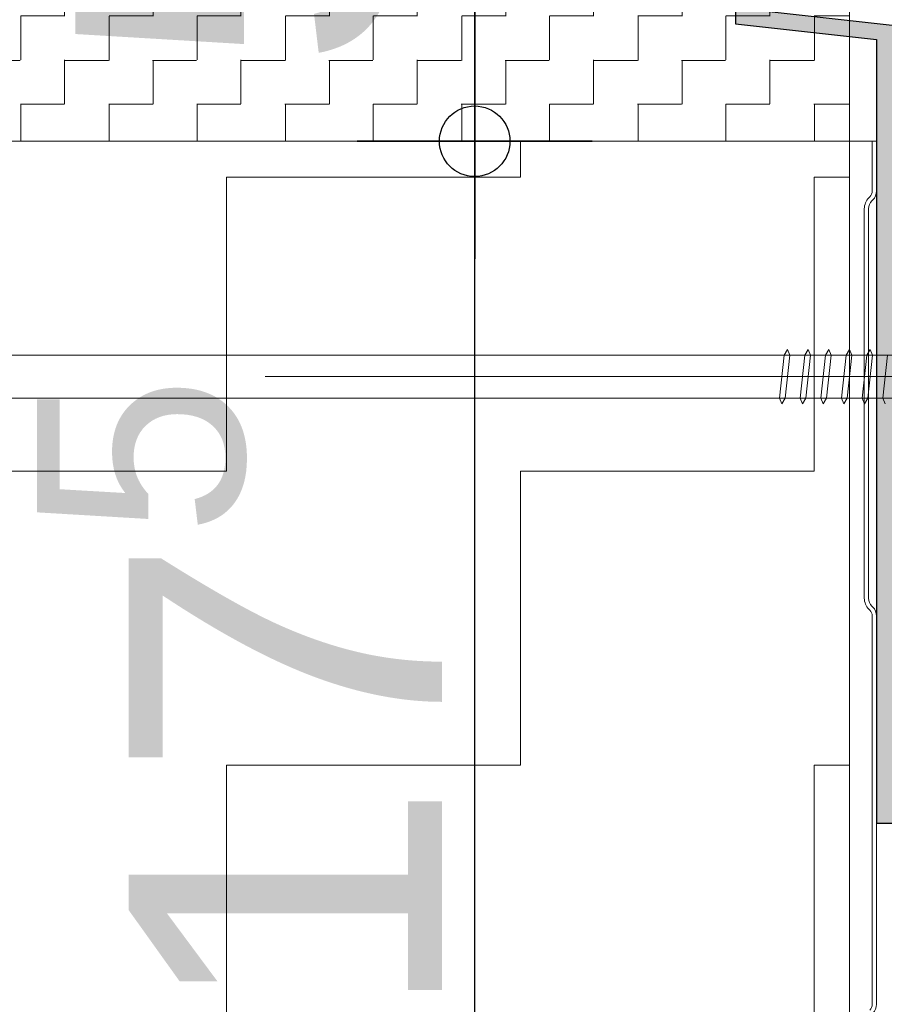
# Model space of a CAD drawing. Header units: metres. Extents: x 1314 to 1415, y -87 to -52.
# Tile 210 of 256: x 1400.636 to 1400.746, y -73.83 to -73.705. Entities that reach past the tile are written whole.
import ezdxf

# ---------------------------------------------------------------- set-up
doc = ezdxf.new("R2010")
doc.units = ezdxf.units.M
doc.header["$PDMODE"] = 65
doc.linetypes.add('AUSGEZOGEN', pattern=[0])
doc.linetypes.add('GETRENNT2_S10', pattern=[0.045, 0.02, -0.01, 0, -0.005, 0, -0.01])
doc.layers.add('XR$9$_42143', color=7, linetype='Continuous')
doc.layers.add('XR$9$_42154', color=7, linetype='Continuous')
for name, color, linetype, lineweight in [('XR$9$Maßlinie 1_50', 7, 'AUSGEZOGEN', 25), ('XR$9$Muster', 4, 'AUSGEZOGEN', 13), ('XR$9$Wand Mauerwerk nt', 7, 'AUSGEZOGEN', 25), ('XR$9$Wand Mauerwerk tr_1', 42, 'AUSGEZOGEN', 18)]:
    doc.layers.add(name, color=color, linetype=linetype, lineweight=lineweight)
doc.styles.add('ARIAL', font='arial.ttf')
doc.dimstyles.new('DIMSTYLE_28', dxfattribs={"dimtxt": 0.04, "dimasz": 0.03, "dimexe": 0, "dimexo": 1e-06, "dimgap": 0.02, "dimtad": 2, "dimdec": 1, "dimlfac": 100, "dimrnd": 0.5, "dimzin": 4, "dimdsep": 46, "dimtxsty": 'ARIAL', "dimblk1": 'ALL_ML_KREIS', "dimblk2": 'ALL_ML_KREIS', "dimsah": 1, "dimcen": 0, "dimse1": 1, "dimse2": 1, "dimclrd": 7, "dimclre": 7, "dimclrt": 7, "dimadec": 0, "dimazin": 0, "dimtfac": 1, "dimtdec": 0, "dimtix": 1, "dimtmove": 2, "dimatfit": 3, "dimfxl": 0, "dimtzin": 0, "dimlwd": 0, "dimlwe": 25, "dimarcsym": 0})
doc.dimstyles.new('DIMSTYLE_29', dxfattribs={"dimtxt": 0.04, "dimasz": 0.03, "dimexe": 0, "dimexo": 1e-06, "dimgap": 0.02, "dimtad": 2, "dimdec": 1, "dimlfac": 100, "dimrnd": 0.5, "dimzin": 4, "dimdsep": 46, "dimtxsty": 'ARIAL', "dimblk1": 'ALL_ML_KREIS', "dimblk2": 'ALL_ML_KREIS', "dimsah": 1, "dimcen": 0, "dimse1": 1, "dimse2": 1, "dimclrd": 7, "dimclre": 7, "dimclrt": 7, "dimadec": 0, "dimazin": 0, "dimtfac": 1, "dimtdec": 0, "dimtix": 1, "dimtmove": 2, "dimatfit": 3, "dimfxl": 0, "dimtvp": 1.2, "dimtzin": 0, "dimlwd": 0, "dimlwe": 25, "dimarcsym": 0})

# ---------------------------------------------------------------- blocks, each defined once
blk = doc.blocks.new('COMPLEXOBJECT_70')
at = {"color": 7, "linetype": 'AUSGEZOGEN', "lineweight": 13, "transparency": 33554687}
for p, q in [((1400.734114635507, -73.74694608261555), (1400.733684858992, -73.7476587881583)), ((1400.734400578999, -73.7476587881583), (1400.734114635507, -73.74694608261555)), ((1400.736750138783, -73.74694608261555), (1400.736319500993, -73.7476587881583)), ((1400.737039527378, -73.7476587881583), (1400.736750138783, -73.74694608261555)), ((1400.739389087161, -73.74694608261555), (1400.738958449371, -73.7476587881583)), ((1400.739675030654, -73.7476587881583), (1400.739389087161, -73.74694608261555)), ((1400.742028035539, -73.74694608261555), (1400.741593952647, -73.7476587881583)), ((1400.742313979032, -73.7476587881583), (1400.742028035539, -73.74694608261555)), ((1400.744659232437, -73.74694608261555), (1400.744232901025, -73.7476587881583)), ((1400.744948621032, -73.7476587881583), (1400.744659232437, -73.74694608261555)), ((1400.759786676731, -73.7476587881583), (1400.607792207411, -73.7476587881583)), ((1400.733684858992, -73.7476587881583), (1400.733092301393, -73.75316233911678)), ((1400.733814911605, -73.75316233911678), (1400.734400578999, -73.7476587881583)), ((1400.73631605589, -73.7476587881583), (1400.734400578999, -73.7476587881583)), ((1400.736319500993, -73.7476587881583), (1400.735726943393, -73.75316233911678)), ((1400.736453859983, -73.75316233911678), (1400.737039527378, -73.7476587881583)), ((1400.738951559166, -73.7476587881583), (1400.737039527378, -73.7476587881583)), ((1400.738958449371, -73.7476587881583), (1400.738365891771, -73.75316233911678)), ((1400.739092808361, -73.75316233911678), (1400.739675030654, -73.7476587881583)), ((1400.741590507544, -73.7476587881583), (1400.739675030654, -73.7476587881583)), ((1400.741593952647, -73.7476587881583), (1400.741001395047, -73.75316233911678)), ((1400.741728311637, -73.75316233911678), (1400.742313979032, -73.7476587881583)), ((1400.744232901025, -73.7476587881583), (1400.743636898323, -73.75316233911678)), ((1400.74436639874, -73.75316233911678), (1400.744948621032, -73.7476587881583)), ((1400.746864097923, -73.7476587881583), (1400.744948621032, -73.7476587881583)), ((1400.746868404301, -73.7476587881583), (1400.746274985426, -73.75316233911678)), ((1400.609838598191, -73.75316233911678), (1400.759786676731, -73.75316233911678)), ((1400.733092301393, -73.75316233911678), (1400.73337738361, -73.75387504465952)), ((1400.73337738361, -73.75387504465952), (1400.733814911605, -73.75316233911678)), ((1400.733814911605, -73.75316233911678), (1400.735726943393, -73.75316233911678)), ((1400.735726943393, -73.75316233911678), (1400.736012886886, -73.75387504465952)), ((1400.736012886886, -73.75387504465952), (1400.736453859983, -73.75316233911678)), ((1400.736450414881, -73.75316233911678), (1400.738365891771, -73.75316233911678)), ((1400.738365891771, -73.75316233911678), (1400.738651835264, -73.75387504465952)), ((1400.738651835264, -73.75387504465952), (1400.739092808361, -73.75316233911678)), ((1400.739085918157, -73.75316233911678), (1400.741001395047, -73.75316233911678)), ((1400.741001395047, -73.75316233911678), (1400.741290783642, -73.75387504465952)), ((1400.741290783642, -73.75387504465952), (1400.741728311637, -73.75316233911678)), ((1400.743636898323, -73.75316233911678), (1400.74392198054, -73.75387504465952)), ((1400.74392198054, -73.75387504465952), (1400.74436639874, -73.75316233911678)), ((1400.744359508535, -73.75316233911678), (1400.746274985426, -73.75316233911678)), ((1400.746274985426, -73.75316233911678), (1400.746560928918, -73.75387504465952))]:
    blk.add_line(p, q, dxfattribs=at)
blk = doc.blocks.new('COMPLEXOBJECT_73')
at = {"linetype": 'AUSGEZOGEN', "lineweight": 35, "transparency": 33554687}
h = blk.add_hatch(color=7, dxfattribs=at)
h.set_gradient(color2=(0, 0, 0), one_color=1)
h.paths.add_polyline_path([(1400.74746871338, -73.68515903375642), (1400.74746871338, -73.58336917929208), (1400.745468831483, -73.58336917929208), (1400.745468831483, -73.68336973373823), (1400.727468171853, -73.68536875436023), (1400.727468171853, -73.70536886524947), (1400.745468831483, -73.70736960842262), (1400.745468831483, -73.807369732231), (1400.74746871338, -73.807369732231), (1400.74746871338, -73.70557901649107), (1400.729470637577, -73.70357956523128), (1400.729470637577, -73.68715977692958)], flags=0)
at = {"color": 7, "linetype": 'AUSGEZOGEN', "lineweight": 25, "transparency": 33554687}
for p, q in [((1400.727469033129, -73.68536875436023), (1400.727469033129, -73.70536800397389)), ((1400.747467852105, -73.70557944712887), (1400.729468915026, -73.70357913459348)), ((1400.727469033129, -73.70536800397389), (1400.745467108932, -73.70736788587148)), ((1400.745467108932, -73.70736788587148), (1400.745467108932, -73.80737016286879)), ((1400.745467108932, -73.80737016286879), (1400.747467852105, -73.80737016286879))]:
    blk.add_line(p, q, dxfattribs=at)
blk = doc.blocks.new('ALL_ML_KREIS')
at = {"color": 0, "linetype": 'ByBlock', "lineweight": -2}
for p, q in [((0, -0.5), (0, 0.5)), ((-1, 0), (0.5, 0))]:
    blk.add_line(p, q, dxfattribs=at)
blk.add_circle((0, 0), 0.15, dxfattribs=at)
blk = doc.blocks.new('*D604')
at = {"layer": 'DEFPOINTS', "color": 7, "linetype": 'AUSGEZOGEN', "lineweight": 25, "transparency": 33554687}
for p in [(1400.853245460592, -73.49536920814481), (1400.480862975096, -73.89536920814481), (1400.938092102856, -73.89536920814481)]:
    blk.add_point(p, dxfattribs=at)
at = {"layer": 'XR$9$Maßlinie 1_50', "color": 7, "linetype": 'AUSGEZOGEN', "lineweight": -2, "transparency": 33554687}
blk.add_line((1400.480862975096, -73.89536920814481), (1400.480862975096, -73.49536920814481), dxfattribs=at)
at = {"layer": 'XR$9$Maßlinie 1_50', "color": 7, "linetype": 'AUSGEZOGEN', "lineweight": 25, "transparency": 33554687, "xscale": 0.03, "yscale": 0.03, "zscale": 0.03}
for p, rotation in [((1400.480862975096, -73.49536920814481), 90), ((1400.480862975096, -73.89536920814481), 270)]:
    blk.add_blockref('ALL_ML_KREIS', p, dxfattribs=dict(at, rotation=rotation))
at = {"layer": 'XR$9$Maßlinie 1_50', "color": 7, "linetype": 'AUSGEZOGEN', "lineweight": 25, "transparency": 33554687, "insert": (1400.450180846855, -73.69710999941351), "char_height": 0.04, "width": 0.16, "attachment_point": 5, "rotation": 90, "style": 'ARIAL'}
blk.add_mtext('\\A1;{\\A1;{40\\H0.026400;\\S^ ;}}', dxfattribs=at)
blk = doc.blocks.new('*D668')
at = {"layer": 'DEFPOINTS', "color": 7, "linetype": 'AUSGEZOGEN', "lineweight": 25, "transparency": 33554687}
for p in [(1400.742025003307, -73.72036797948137), (1400.694194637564, -73.89536920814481), (1400.747467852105, -73.89536920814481)]:
    blk.add_point(p, dxfattribs=at)
at = {"layer": 'XR$9$Maßlinie 1_50', "color": 7, "linetype": 'AUSGEZOGEN', "lineweight": -2, "transparency": 33554687}
blk.add_line((1400.694194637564, -73.89536920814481), (1400.694194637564, -73.72036797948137), dxfattribs=at)
at = {"layer": 'XR$9$Maßlinie 1_50', "color": 7, "linetype": 'AUSGEZOGEN', "lineweight": 25, "transparency": 33554687, "xscale": 0.03, "yscale": 0.03, "zscale": 0.03}
for p, rotation in [((1400.694194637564, -73.72036797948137), 90), ((1400.694194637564, -73.89536920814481), 270)]:
    blk.add_blockref('ALL_ML_KREIS', p, dxfattribs=dict(at, rotation=rotation))
at = {"layer": 'XR$9$Maßlinie 1_50', "color": 7, "linetype": 'AUSGEZOGEN', "lineweight": 25, "transparency": 33554687, "insert": (1400.664194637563, -73.79159847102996), "char_height": 0.04, "width": 0.16, "attachment_point": 5, "rotation": 90, "style": 'ARIAL'}
blk.add_mtext('\\A1;{\\A1;{17\\H0.026400;\\S5^ ;}}', dxfattribs=at)
blk = doc.blocks.new('*D669')
at = {"layer": 'DEFPOINTS', "color": 7, "linetype": 'AUSGEZOGEN', "lineweight": 25, "transparency": 33554687}
for p in [(1400.742025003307, -73.67036877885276), (1400.694194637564, -73.72036797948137), (1400.742025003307, -73.72036797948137)]:
    blk.add_point(p, dxfattribs=at)
at = {"layer": 'XR$9$Maßlinie 1_50', "color": 7, "linetype": 'AUSGEZOGEN', "lineweight": -2, "transparency": 33554687}
blk.add_line((1400.694194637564, -73.72036797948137), (1400.694194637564, -73.67036877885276), dxfattribs=at)
at = {"layer": 'XR$9$Maßlinie 1_50', "color": 7, "linetype": 'AUSGEZOGEN', "lineweight": 25, "transparency": 33554687, "xscale": 0.03, "yscale": 0.03, "zscale": 0.03}
for p, rotation in [((1400.694194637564, -73.67036877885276), 90), ((1400.694194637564, -73.72036797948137), 270)]:
    blk.add_blockref('ALL_ML_KREIS', p, dxfattribs=dict(at, rotation=rotation))
at = {"layer": 'XR$9$Maßlinie 1_50', "color": 7, "linetype": 'AUSGEZOGEN', "lineweight": 25, "transparency": 33554687, "insert": (1400.663512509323, -73.69578857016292), "char_height": 0.04, "width": 0.12, "attachment_point": 5, "rotation": 90, "style": 'ARIAL'}
blk.add_mtext('\\A1;{\\A1;{5\\H0.026400;\\S^ ;}}', dxfattribs=at)

msp = doc.modelspace()

# ---------------------------------------------------------------- hatches: boundary and pattern name
at = {"layer": 'XR$9$Muster', "linetype": 'AUSGEZOGEN', "lineweight": 13, "transparency": 33554687}
h = msp.add_hatch(dxfattribs=at)
h.set_pattern_fill('MUSTER', color=4, scale=0.005625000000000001, angle=90.00000000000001, style=0, pattern_type=2)
h.set_pattern_definition([(90.00000000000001, (-0.01125, 0.01125), (-0.005625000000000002, 0.005625), [0.005625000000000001, -0.005625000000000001]), (180, (-0.01125, 0.01125), (-0.005625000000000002, -0.005625), [0.005625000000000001, -0.005625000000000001])])
h.paths.add_polyline_path([(1400.616865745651, -73.67036877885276), (1400.616865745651, -73.72036797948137), (1400.742025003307, -73.72036797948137), (1400.742025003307, -73.67036877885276)], flags=0)
h = msp.add_hatch(dxfattribs=at)
h.set_pattern_fill('MUSTER', color=4, scale=0.0375, angle=90.00000000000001, style=0, pattern_type=2)
h.set_pattern_definition([(90.00000000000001, (-0.07500000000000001, 0.07499999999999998), (-0.03750000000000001, 0.03749999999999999), [0.0375, -0.0375]), (180, (-0.07500000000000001, 0.07499999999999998), (-0.03750000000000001, -0.03749999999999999), [0.0375, -0.0375])])
h.paths.add_polyline_path([(1400.742025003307, -74.24147372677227), (1400.742025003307, -73.72036797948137), (1400.600616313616, -73.72036797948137), (1400.600616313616, -74.24147372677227)], flags=0)

# ---------------------------------------------------------------- linework, layer by layer
at = {"color": 7, "linetype": 'AUSGEZOGEN', "lineweight": 13, "transparency": 33554687}
msp.add_line((1400.745467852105, -73.72036797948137), (1400.59854689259, -73.72036797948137), dxfattribs=at)
at = {"layer": 'XR$9$_42143', "color": 30, "linetype": 'AUSGEZOGEN', "lineweight": 13, "transparency": 33554687}
for p, q in [((1400.745467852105, -73.7267210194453), (1400.745467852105, -73.72036797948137)), ((1400.744610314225, -73.72746348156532), (1400.744503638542, -73.72757015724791)), ((1400.744892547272, -73.7279590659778), (1400.744999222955, -73.72785239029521)), ((1400.743917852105, -73.7289843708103), (1400.743917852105, -73.77866550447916)), ((1400.744467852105, -73.77866550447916), (1400.744467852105, -73.7289843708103)), ((1400.744999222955, -73.77979748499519), (1400.744892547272, -73.7796908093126)), ((1400.744503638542, -73.78007971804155), (1400.744610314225, -73.78018639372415)), ((1400.744917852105, -73.78092885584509), (1400.744917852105, -73.83048577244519)), ((1400.745467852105, -73.83048577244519), (1400.745467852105, -73.78092885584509))]:
    msp.add_line(p, q, dxfattribs=at)
for centre, radius, start, end in [((1400.743867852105, -73.72672101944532), 0.001049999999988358, 315.000000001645, 0), ((1400.743867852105, -73.72672101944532), 0.001600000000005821, 315.0000000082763, 0), ((1400.745917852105, -73.72898437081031), 0.002, 135.0000000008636, 180), ((1400.745917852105, -73.72898437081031), 0.001450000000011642, 134.9999999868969, 180), ((1400.745917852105, -73.77866550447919), 0.002, 180, 224.9999999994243), ((1400.745917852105, -73.77866550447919), 0.001449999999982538, 180, 225.0000000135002), ((1400.743867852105, -73.78092885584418), 0.001600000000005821, 0, 44.99999999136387), ((1400.743867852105, -73.78092885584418), 0.001050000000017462, 0, 44.99999999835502), ((1400.743867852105, -73.8304857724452), 0.001049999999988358, 315.000000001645, 0), ((1400.743867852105, -73.8304857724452), 0.001600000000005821, 315.0000000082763, 0)]:
    msp.add_arc(centre, radius, start, end, dxfattribs=at)
at = {"layer": 'XR$9$_42154', "color": 51, "linetype": 'AUSGEZOGEN', "lineweight": 13, "transparency": 33554687}
for p, q in [((1400.744917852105, -73.7267210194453), (1400.744917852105, -73.72036797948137)), ((1400.744503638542, -73.72757015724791), (1400.744610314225, -73.72746348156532)), ((1400.743917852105, -73.77866550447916), (1400.743917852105, -73.7289843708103)), ((1400.744610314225, -73.78018639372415), (1400.744503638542, -73.78007971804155)), ((1400.744917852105, -73.83048577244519), (1400.744917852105, -73.78092885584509))]:
    msp.add_line(p, q, dxfattribs=at)
for centre, radius, start, end in [((1400.743867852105, -73.72672101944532), 0.001049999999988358, 315.000000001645, 0), ((1400.745917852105, -73.72898437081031), 0.002, 135.0000000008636, 180), ((1400.745917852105, -73.77866550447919), 0.002, 180, 224.9999999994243), ((1400.743867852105, -73.78092885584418), 0.001050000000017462, 0, 44.9999999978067), ((1400.743867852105, -73.8304857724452), 0.001049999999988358, 315.000000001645, 0)]:
    msp.add_arc(centre, radius, start, end, dxfattribs=at)
at = {"layer": 'XR$9$Wand Mauerwerk nt', "color": 7, "linetype": 'AUSGEZOGEN', "lineweight": 13, "transparency": 33554687}
msp.add_line((1400.742025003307, -73.34540478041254), (1400.742025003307, -74.24147372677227), dxfattribs=at)
at = {"layer": 'XR$9$Wand Mauerwerk tr_1', "color": 7, "linetype": 'GETRENNT2_S10', "lineweight": 13, "transparency": 33554687}
msp.add_line((1400.667467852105, -73.75036920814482), (1401.042282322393, -73.75036920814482), dxfattribs=at)

# ---------------------------------------------------------------- block references
at = {"color": 7, "linetype": 'AUSGEZOGEN', "lineweight": 18, "transparency": 33554687}
msp.add_blockref('COMPLEXOBJECT_73', (0, 0), dxfattribs=at)
at = {"color": 7, "linetype": 'AUSGEZOGEN', "lineweight": 13, "transparency": 33554687}
msp.add_blockref('COMPLEXOBJECT_70', (0, 0), dxfattribs=at)

# ---------------------------------------------------------------- dimensions: what is measured, and where the dimension line sits
at = {"layer": 'XR$9$Maßlinie 1_50', "color": 7, "linetype": 'AUSGEZOGEN', "lineweight": 25, "transparency": 33554687}
for base, p1, p2, dimstyle, picture, middle in [((1400.480862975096, -73.49536920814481), (1400.938091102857, -73.89536920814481), (1400.853244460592, -73.49536920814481), 'DIMSTYLE_28', '*D604', (1400.450180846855, -73.69710999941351)), ((1400.694194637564, -73.67036877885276), (1400.742024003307, -73.72036797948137), (1400.742024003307, -73.67036877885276), 'DIMSTYLE_29', '*D669', (1400.663512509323, -73.69578857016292)), ((1400.694194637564, -73.72036797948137), (1400.747466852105, -73.89536920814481), (1400.742024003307, -73.72036797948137), 'DIMSTYLE_28', '*D668', (1400.664194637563, -73.79159847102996))]:
    dim = msp.add_linear_dim(base=base, p1=p1, p2=p2, angle=90, dimstyle=dimstyle, override={"dimpost": '<>', "dimclrd": 7, "dimclre": 7, "dimclrt": 7, "dimlwd": 0, "dimlwe": 25}, dxfattribs=at)
    dim.commit()
    dim.dimension.update_dxf_attribs({"geometry": picture, "text_midpoint": middle, "dimtype": 160})

doc.saveas('drawing.dxf')
